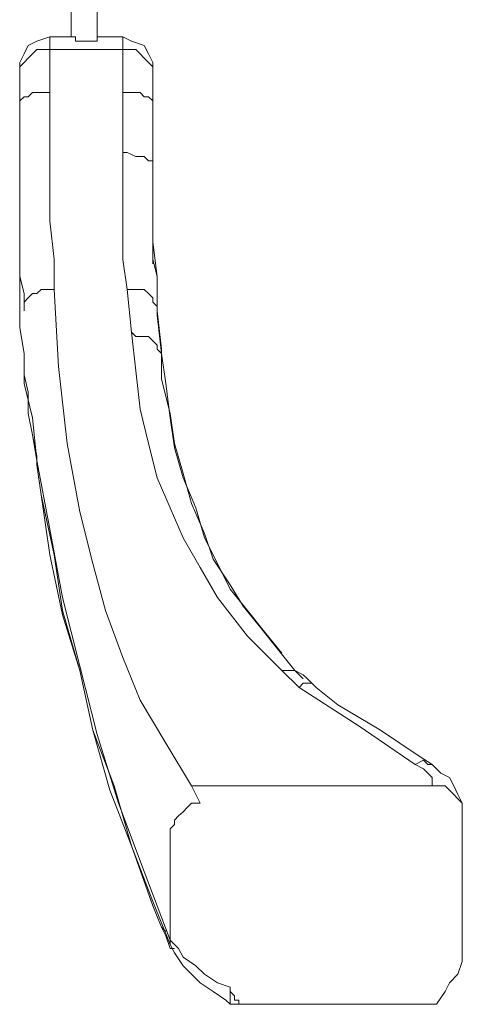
# Model space of a CAD drawing. Header units: millimetres. Extents: x 32 to 169, y -217 to -82.
# Tile 4 of 17: x 62.93 to 67.32, y -121.07 to -111.31. Entities that reach past the tile are written whole.
import ezdxf

# ---------------------------------------------------------------- set-up
doc = ezdxf.new("R2010")
doc.units = ezdxf.units.MM
doc.header["$MEASUREMENT"] = 0
doc.layers.add('Capa 1', color=7, linetype='Continuous', lineweight=0)

msp = doc.modelspace()

# ---------------------------------------------------------------- linework, layer by layer
at = {"layer": 'Capa 1', "color": 18, "lineweight": 18, "true_color": 0x000000}
for points in [[(63.4409, -109.778), (63.4409, -109.778), (63.4409, -111.4766), (63.4409, -111.4766)], [(63.6966, -111.4766), (63.6966, -111.4766), (63.6966, -109.778), (63.6966, -109.778)], [(63.4409, -111.4766), (63.4409, -111.4766), (63.2276, -111.4766), (63.2276, -111.4766)], [(63.953, -111.4766), (63.953, -111.4766), (63.6966, -111.4766), (63.6966, -111.4766)], [(63.953, -111.6037), (63.953, -111.6037), (63.2276, -111.6037), (63.2276, -111.6037)], [(62.9288, -114.1088), (62.9288, -114.1088), (62.9288, -111.9011), (62.9288, -111.9011)], [(64.0377, -114.4061), (64.0377, -114.4061), (63.9953, -113.9817), (63.9953, -113.9817)], [(64.2941, -114.1512), (64.2941, -114.1512), (64.2941, -114.0241), (64.2941, -114.0241)], [(64.2941, -114.1936), (64.2941, -114.1936), (64.2941, -114.0664), (64.2941, -114.0664)], [(64.3365, -114.6187), (64.3365, -114.6187), (64.2941, -114.1936), (64.2941, -114.1936)], [(64.3365, -114.6611), (64.3365, -114.6611), (64.3365, -114.6187), (64.3365, -114.6187)], [(63.0998, -115.6802), (63.0998, -115.6802), (63.0998, -115.7226), (63.0998, -115.7226)], [(65.7011, -117.9304), (65.7011, -117.9304), (65.5309, -117.7609), (65.5309, -117.7609)], [(67.0233, -118.9071), (67.0233, -118.9071), (64.6353, -118.9071), (64.6353, -118.9071)], [(64.6353, -118.9071), (64.6353, -118.9071), (64.72, -119.0766), (64.72, -119.0766)], [(67.3221, -119.1621), (67.3221, -119.1621), (67.3221, -119.2044), (67.3221, -119.2044)], [(67.3221, -120.4354), (67.3221, -120.4354), (67.3221, -119.2044), (67.3221, -119.2044)], [(64.422, -120.4354), (64.422, -120.4354), (64.422, -119.3316), (64.422, -119.3316)], [(65.1043, -121.0725), (65.1043, -121.0725), (66.8524, -121.0725), (66.8524, -121.0725)], [(65.1043, -121.0725), (65.1043, -121.0725), (66.9378, -121.0725), (66.9378, -121.0725)]]:
    msp.add_open_spline(points, degree=3, dxfattribs=at)
for points, knots in [([(63.2276, -111.4766), (63.2276, -111.4766), (63.0998, -111.519), (63.0998, -111.519), (63.0998, -111.519), (63.0143, -111.5613), (63.0143, -111.5613), (63.0143, -111.5613), (62.9719, -111.6461), (62.9719, -111.6461), (62.9719, -111.6461), (62.9288, -111.7308), (62.9288, -111.7308), (62.9288, -111.7308), (62.9288, -111.7732), (62.9288, -111.7732), (62.9288, -111.7732), (62.9288, -111.8156), (62.9288, -111.8156)], [0, 0, 0, 0, 1, 1, 1, 2, 2, 2, 3, 3, 3, 4, 4, 4, 5, 5, 5, 6, 6, 6, 6]), ([(63.2276, -111.4766), (63.2276, -111.4766), (63.2276, -111.519), (63.2276, -111.519), (63.2276, -111.519), (63.2276, -111.5613), (63.2276, -111.5613), (63.2276, -111.5613), (63.2276, -111.6037), (63.2276, -111.6037)], [0, 0, 0, 0, 1, 1, 1, 2, 2, 2, 3, 3, 3, 3]), ([(63.6966, -111.4766), (63.6966, -111.4766), (63.6966, -111.4766), (63.6966, -111.4766), (63.6966, -111.4766), (63.6966, -111.519), (63.6966, -111.519), (63.6966, -111.519), (63.6542, -111.519), (63.6542, -111.519), (63.6542, -111.519), (63.6111, -111.519), (63.6111, -111.519), (63.6111, -111.519), (63.5687, -111.519), (63.5687, -111.519), (63.5687, -111.519), (63.5264, -111.519), (63.5264, -111.519), (63.5264, -111.519), (63.4833, -111.519), (63.4833, -111.519), (63.4833, -111.519), (63.4833, -111.4766), (63.4833, -111.4766), (63.4833, -111.4766), (63.4409, -111.4766), (63.4409, -111.4766)], [0, 0, 0, 0, 1, 1, 1, 2, 2, 2, 3, 3, 3, 4, 4, 4, 5, 5, 5, 6, 6, 6, 7, 7, 7, 8, 8, 8, 9, 9, 9, 9]), ([(64.251, -111.8156), (64.251, -111.8156), (64.251, -111.7732), (64.251, -111.7732), (64.251, -111.7732), (64.251, -111.7308), (64.251, -111.7308), (64.251, -111.7308), (64.2087, -111.6461), (64.2087, -111.6461), (64.2087, -111.6461), (64.1656, -111.5613), (64.1656, -111.5613), (64.1656, -111.5613), (64.0377, -111.519), (64.0377, -111.519), (64.0377, -111.519), (63.953, -111.4766), (63.953, -111.4766)], [0, 0, 0, 0, 1, 1, 1, 2, 2, 2, 3, 3, 3, 4, 4, 4, 5, 5, 5, 6, 6, 6, 6]), ([(63.953, -111.6037), (63.953, -111.6037), (63.953, -111.5613), (63.953, -111.5613), (63.953, -111.5613), (63.953, -111.519), (63.953, -111.519), (63.953, -111.519), (63.953, -111.4766), (63.953, -111.4766)], [0, 0, 0, 0, 1, 1, 1, 2, 2, 2, 3, 3, 3, 3]), ([(63.2276, -111.6037), (63.2276, -111.6037), (63.1421, -111.6037), (63.1421, -111.6037), (63.1421, -111.6037), (63.0998, -111.6037), (63.0998, -111.6037), (63.0998, -111.6037), (63.0574, -111.6461), (63.0574, -111.6461), (63.0574, -111.6461), (63.0143, -111.6885), (63.0143, -111.6885), (63.0143, -111.6885), (62.9719, -111.7308), (62.9719, -111.7308), (62.9719, -111.7308), (62.9288, -111.7732), (62.9288, -111.7732), (62.9288, -111.7732), (62.9288, -111.8156), (62.9288, -111.8156), (62.9288, -111.8156), (62.9288, -111.9011), (62.9288, -111.9011)], [0, 0, 0, 0, 1, 1, 1, 2, 2, 2, 3, 3, 3, 4, 4, 4, 5, 5, 5, 6, 6, 6, 7, 7, 7, 8, 8, 8, 8]), ([(63.2276, -111.6037), (63.2276, -111.6037), (63.1421, -111.6037), (63.1421, -111.6037), (63.1421, -111.6037), (63.0998, -111.6037), (63.0998, -111.6037), (63.0998, -111.6037), (63.0574, -111.6461), (63.0574, -111.6461), (63.0574, -111.6461), (63.0143, -111.6885), (63.0143, -111.6885), (63.0143, -111.6885), (62.9719, -111.7308), (62.9719, -111.7308), (62.9719, -111.7308), (62.9288, -111.7732), (62.9288, -111.7732), (62.9288, -111.7732), (62.9288, -111.8587), (62.9288, -111.8587), (62.9288, -111.8587), (62.9288, -111.9011), (62.9288, -111.9011)], [0, 0, 0, 0, 1, 1, 1, 2, 2, 2, 3, 3, 3, 4, 4, 4, 5, 5, 5, 6, 6, 6, 7, 7, 7, 8, 8, 8, 8]), ([(63.2276, -111.6037), (63.2276, -111.6037), (63.2276, -111.6037), (63.2276, -111.6037), (63.2276, -111.6037), (63.2276, -111.6885), (63.2276, -111.6885), (63.2276, -111.6885), (63.2276, -111.8156), (63.2276, -111.8156), (63.2276, -111.8156), (63.2276, -112.0282), (63.2276, -112.0282)], [0, 0, 0, 0, 1, 1, 1, 2, 2, 2, 3, 3, 3, 4, 4, 4, 4]), ([(64.251, -111.9011), (64.251, -111.9011), (64.251, -111.8156), (64.251, -111.8156), (64.251, -111.8156), (64.251, -111.7732), (64.251, -111.7732), (64.251, -111.7732), (64.2087, -111.7308), (64.2087, -111.7308), (64.2087, -111.7308), (64.1656, -111.6885), (64.1656, -111.6885), (64.1656, -111.6885), (64.1232, -111.6461), (64.1232, -111.6461), (64.1232, -111.6461), (64.0808, -111.6037), (64.0808, -111.6037), (64.0808, -111.6037), (63.9953, -111.6037), (63.9953, -111.6037), (63.9953, -111.6037), (63.953, -111.6037), (63.953, -111.6037)], [0, 0, 0, 0, 1, 1, 1, 2, 2, 2, 3, 3, 3, 4, 4, 4, 5, 5, 5, 6, 6, 6, 7, 7, 7, 8, 8, 8, 8]), ([(63.953, -112.0282), (63.953, -112.0282), (63.953, -111.9434), (63.953, -111.9434), (63.953, -111.9434), (63.953, -111.8587), (63.953, -111.8587), (63.953, -111.8587), (63.953, -111.7732), (63.953, -111.7732), (63.953, -111.7732), (63.953, -111.7308), (63.953, -111.7308), (63.953, -111.7308), (63.953, -111.6885), (63.953, -111.6885), (63.953, -111.6885), (63.953, -111.6461), (63.953, -111.6461), (63.953, -111.6461), (63.953, -111.6037), (63.953, -111.6037)], [0, 0, 0, 0, 1, 1, 1, 2, 2, 2, 3, 3, 3, 4, 4, 4, 5, 5, 5, 6, 6, 6, 7, 7, 7, 7]), ([(62.9288, -111.9011), (62.9288, -111.9011), (62.9288, -111.8587), (62.9288, -111.8587), (62.9288, -111.8587), (62.9288, -111.8156), (62.9288, -111.8156)], [0, 0, 0, 0, 1, 1, 1, 2, 2, 2, 2]), ([(64.251, -111.8156), (64.251, -111.8156), (64.251, -111.8156), (64.251, -111.8156), (64.251, -111.8156), (64.251, -111.8587), (64.251, -111.8587), (64.251, -111.8587), (64.251, -111.9011), (64.251, -111.9011)], [0, 0, 0, 0, 1, 1, 1, 2, 2, 2, 3, 3, 3, 3]), ([(62.9288, -112.1553), (62.9288, -112.1553), (62.9288, -112.0282), (62.9288, -112.0282), (62.9288, -112.0282), (62.9288, -111.9434), (62.9288, -111.9434), (62.9288, -111.9434), (62.9288, -111.9011), (62.9288, -111.9011)], [0, 0, 0, 0, 1, 1, 1, 2, 2, 2, 3, 3, 3, 3]), ([(64.251, -111.9011), (64.251, -111.9011), (64.251, -111.9011), (64.251, -111.9011), (64.251, -111.9011), (64.251, -111.9434), (64.251, -111.9434), (64.251, -111.9434), (64.251, -111.9858), (64.251, -111.9858), (64.251, -111.9858), (64.251, -112.0282), (64.251, -112.0282), (64.251, -112.0282), (64.251, -112.1129), (64.251, -112.1129), (64.251, -112.1129), (64.251, -112.1553), (64.251, -112.1553)], [0, 0, 0, 0, 1, 1, 1, 2, 2, 2, 3, 3, 3, 4, 4, 4, 5, 5, 5, 6, 6, 6, 6]), ([(63.2276, -112.0282), (63.2276, -112.0282), (63.1421, -112.0282), (63.1421, -112.0282), (63.1421, -112.0282), (63.0998, -112.0282), (63.0998, -112.0282), (63.0998, -112.0282), (63.0574, -112.0282), (63.0574, -112.0282), (63.0574, -112.0282), (63.0143, -112.0705), (63.0143, -112.0705), (63.0143, -112.0705), (62.9719, -112.0705), (62.9719, -112.0705), (62.9719, -112.0705), (62.9288, -112.1129), (62.9288, -112.1129), (62.9288, -112.1129), (62.9288, -112.1553), (62.9288, -112.1553)], [0, 0, 0, 0, 1, 1, 1, 2, 2, 2, 3, 3, 3, 4, 4, 4, 5, 5, 5, 6, 6, 6, 7, 7, 7, 7]), ([(63.2276, -112.0282), (63.2276, -112.0282), (63.2276, -112.4526), (63.2276, -112.4526), (63.2276, -112.4526), (63.2276, -112.8778), (63.2276, -112.8778), (63.2276, -112.8778), (63.2276, -113.3023), (63.2276, -113.3023), (63.2276, -113.3023), (63.27, -113.6843), (63.27, -113.6843), (63.27, -113.6843), (63.27, -113.8115), (63.27, -113.8115), (63.27, -113.8115), (63.27, -113.9817), (63.27, -113.9817)], [0, 0, 0, 0, 1, 1, 1, 2, 2, 2, 3, 3, 3, 4, 4, 4, 5, 5, 5, 6, 6, 6, 6]), ([(64.251, -112.1553), (64.251, -112.1553), (64.251, -112.1129), (64.251, -112.1129), (64.251, -112.1129), (64.2087, -112.0705), (64.2087, -112.0705), (64.2087, -112.0705), (64.1656, -112.0705), (64.1656, -112.0705), (64.1656, -112.0705), (64.1232, -112.0282), (64.1232, -112.0282), (64.1232, -112.0282), (64.0808, -112.0282), (64.0808, -112.0282), (64.0808, -112.0282), (63.9953, -112.0282), (63.9953, -112.0282), (63.9953, -112.0282), (63.953, -112.0282), (63.953, -112.0282)], [0, 0, 0, 0, 1, 1, 1, 2, 2, 2, 3, 3, 3, 4, 4, 4, 5, 5, 5, 6, 6, 6, 7, 7, 7, 7]), ([(63.953, -112.6228), (63.953, -112.6228), (63.953, -112.5805), (63.953, -112.5805), (63.953, -112.5805), (63.953, -112.495), (63.953, -112.495), (63.953, -112.495), (63.953, -112.4103), (63.953, -112.4103), (63.953, -112.4103), (63.953, -112.3255), (63.953, -112.3255), (63.953, -112.3255), (63.953, -112.2408), (63.953, -112.2408), (63.953, -112.2408), (63.953, -112.1984), (63.953, -112.1984), (63.953, -112.1984), (63.953, -112.1129), (63.953, -112.1129), (63.953, -112.1129), (63.953, -112.0282), (63.953, -112.0282)], [0, 0, 0, 0, 1, 1, 1, 2, 2, 2, 3, 3, 3, 4, 4, 4, 5, 5, 5, 6, 6, 6, 7, 7, 7, 8, 8, 8, 8]), ([(62.9719, -114.1936), (62.9719, -114.1936), (62.9719, -114.0241), (62.9719, -114.0241), (62.9719, -114.0241), (62.9288, -113.8538), (62.9288, -113.8538), (62.9288, -113.8538), (62.9288, -113.4718), (62.9288, -113.4718), (62.9288, -113.4718), (62.9288, -113.0473), (62.9288, -113.0473), (62.9288, -113.0473), (62.9288, -112.6228), (62.9288, -112.6228), (62.9288, -112.6228), (62.9288, -112.1553), (62.9288, -112.1553)], [0, 0, 0, 0, 1, 1, 1, 2, 2, 2, 3, 3, 3, 4, 4, 4, 5, 5, 5, 6, 6, 6, 6]), ([(64.251, -112.1553), (64.251, -112.1553), (64.251, -112.2408), (64.251, -112.2408), (64.251, -112.2408), (64.251, -112.3255), (64.251, -112.3255), (64.251, -112.3255), (64.251, -112.4103), (64.251, -112.4103), (64.251, -112.4103), (64.251, -112.4526), (64.251, -112.4526), (64.251, -112.4526), (64.251, -112.5381), (64.251, -112.5381), (64.251, -112.5381), (64.251, -112.6228), (64.251, -112.6228), (64.251, -112.6228), (64.251, -112.7076), (64.251, -112.7076), (64.251, -112.7076), (64.251, -112.7923), (64.251, -112.7923)], [0, 0, 0, 0, 1, 1, 1, 2, 2, 2, 3, 3, 3, 4, 4, 4, 5, 5, 5, 6, 6, 6, 7, 7, 7, 8, 8, 8, 8]), ([(64.251, -112.7923), (64.251, -112.7923), (64.251, -112.75), (64.251, -112.75), (64.251, -112.75), (64.251, -112.7076), (64.251, -112.7076), (64.251, -112.7076), (64.2087, -112.7076), (64.2087, -112.7076), (64.2087, -112.7076), (64.1656, -112.6652), (64.1656, -112.6652), (64.1656, -112.6652), (64.1232, -112.6652), (64.1232, -112.6652), (64.1232, -112.6652), (64.0808, -112.6652), (64.0808, -112.6652), (64.0808, -112.6652), (63.9953, -112.6228), (63.9953, -112.6228), (63.9953, -112.6228), (63.953, -112.6228), (63.953, -112.6228)], [0, 0, 0, 0, 1, 1, 1, 2, 2, 2, 3, 3, 3, 4, 4, 4, 5, 5, 5, 6, 6, 6, 7, 7, 7, 8, 8, 8, 8]), ([(63.9953, -113.9817), (63.9953, -113.9817), (63.953, -113.6843), (63.953, -113.6843), (63.953, -113.6843), (63.953, -113.3446), (63.953, -113.3446), (63.953, -113.3446), (63.953, -113.0049), (63.953, -113.0049), (63.953, -113.0049), (63.953, -112.6228), (63.953, -112.6228)], [0, 0, 0, 0, 1, 1, 1, 2, 2, 2, 3, 3, 3, 4, 4, 4, 4]), ([(64.2941, -114.0664), (64.2941, -114.0664), (64.2941, -113.8538), (64.2941, -113.8538), (64.2941, -113.8538), (64.251, -113.5141), (64.251, -113.5141), (64.251, -113.5141), (64.251, -113.132), (64.251, -113.132), (64.251, -113.132), (64.251, -112.7076), (64.251, -112.7076)], [0, 0, 0, 0, 1, 1, 1, 2, 2, 2, 3, 3, 3, 4, 4, 4, 4]), ([(64.251, -112.7923), (64.251, -112.7923), (64.251, -113.1744), (64.251, -113.1744), (64.251, -113.1744), (64.251, -113.5141), (64.251, -113.5141), (64.251, -113.5141), (64.251, -113.7267), (64.251, -113.7267)], [0, 0, 0, 0, 1, 1, 1, 2, 2, 2, 3, 3, 3, 3]), ([(64.2941, -114.1512), (64.2941, -114.1512), (64.2941, -114.0664), (64.2941, -114.0664), (64.2941, -114.0664), (64.2941, -113.8538), (64.2941, -113.8538), (64.2941, -113.8538), (64.251, -113.6843), (64.251, -113.6843)], [0, 0, 0, 0, 1, 1, 1, 2, 2, 2, 3, 3, 3, 3]), ([(63.27, -113.9817), (63.27, -113.9817), (63.2276, -113.9817), (63.2276, -113.9817), (63.2276, -113.9817), (63.1421, -113.9817), (63.1421, -113.9817), (63.1421, -113.9817), (63.0998, -114.0241), (63.0998, -114.0241), (63.0998, -114.0241), (63.0574, -114.0241), (63.0574, -114.0241), (63.0574, -114.0241), (63.0143, -114.0664), (63.0143, -114.0664), (63.0143, -114.0664), (62.9719, -114.1088), (62.9719, -114.1088), (62.9719, -114.1088), (62.9719, -114.1512), (62.9719, -114.1512), (62.9719, -114.1512), (62.9719, -114.1936), (62.9719, -114.1936)], [0, 0, 0, 0, 1, 1, 1, 2, 2, 2, 3, 3, 3, 4, 4, 4, 5, 5, 5, 6, 6, 6, 7, 7, 7, 8, 8, 8, 8]), ([(63.27, -113.9817), (63.27, -113.9817), (63.3131, -114.7458), (63.3131, -114.7458), (63.3131, -114.7458), (63.3985, -115.51), (63.3985, -115.51), (63.3985, -115.51), (63.5264, -116.1894), (63.5264, -116.1894), (63.5264, -116.1894), (63.6542, -116.6994), (63.6542, -116.6994), (63.6542, -116.6994), (63.782, -117.1662), (63.782, -117.1662), (63.782, -117.1662), (63.953, -117.633), (63.953, -117.633), (63.953, -117.633), (64.1232, -118.0575), (64.1232, -118.0575), (64.1232, -118.0575), (64.3789, -118.4826), (64.3789, -118.4826), (64.3789, -118.4826), (64.6353, -118.9071), (64.6353, -118.9071)], [0, 0, 0, 0, 1, 1, 1, 2, 2, 2, 3, 3, 3, 4, 4, 4, 5, 5, 5, 6, 6, 6, 7, 7, 7, 8, 8, 8, 9, 9, 9, 9]), ([(64.2941, -114.1512), (64.2941, -114.1512), (64.2941, -114.1512), (64.2941, -114.1512), (64.2941, -114.1512), (64.251, -114.1088), (64.251, -114.1088), (64.251, -114.1088), (64.251, -114.0664), (64.251, -114.0664), (64.251, -114.0664), (64.2087, -114.0241), (64.2087, -114.0241), (64.2087, -114.0241), (64.1656, -113.9817), (64.1656, -113.9817), (64.1656, -113.9817), (64.1232, -113.9817), (64.1232, -113.9817), (64.1232, -113.9817), (64.0377, -113.9817), (64.0377, -113.9817), (64.0377, -113.9817), (63.9953, -113.9817), (63.9953, -113.9817)], [0, 0, 0, 0, 1, 1, 1, 2, 2, 2, 3, 3, 3, 4, 4, 4, 5, 5, 5, 6, 6, 6, 7, 7, 7, 8, 8, 8, 8]), ([(62.9288, -114.1088), (62.9288, -114.1088), (62.9288, -114.2359), (62.9288, -114.2359), (62.9288, -114.2359), (62.9288, -114.3638), (62.9288, -114.3638), (62.9288, -114.3638), (62.9719, -114.6187), (62.9719, -114.6187), (62.9719, -114.6187), (62.9719, -114.8306), (62.9719, -114.8306)], [0, 0, 0, 0, 1, 1, 1, 2, 2, 2, 3, 3, 3, 4, 4, 4, 4]), ([(64.3365, -114.6187), (64.3365, -114.6187), (64.2941, -114.2359), (64.2941, -114.2359), (64.2941, -114.2359), (64.2941, -114.1512), (64.2941, -114.1512)], [0, 0, 0, 0, 1, 1, 1, 2, 2, 2, 2]), ([(64.3365, -114.6187), (64.3365, -114.6187), (64.3365, -114.5756), (64.3365, -114.5756), (64.3365, -114.5756), (64.2941, -114.1936), (64.2941, -114.1936), (64.2941, -114.1936), (64.2941, -114.1512), (64.2941, -114.1512)], [0, 0, 0, 0, 1, 1, 1, 2, 2, 2, 3, 3, 3, 3]), ([(64.3365, -114.6187), (64.3365, -114.6187), (64.3365, -114.6187), (64.3365, -114.6187), (64.3365, -114.6187), (64.2941, -114.5756), (64.2941, -114.5756), (64.2941, -114.5756), (64.2941, -114.5333), (64.2941, -114.5333), (64.2941, -114.5333), (64.251, -114.4909), (64.251, -114.4909), (64.251, -114.4909), (64.2087, -114.4485), (64.2087, -114.4485), (64.2087, -114.4485), (64.1656, -114.4485), (64.1656, -114.4485), (64.1656, -114.4485), (64.0808, -114.4485), (64.0808, -114.4485), (64.0808, -114.4485), (64.0377, -114.4061), (64.0377, -114.4061)], [0, 0, 0, 0, 1, 1, 1, 2, 2, 2, 3, 3, 3, 4, 4, 4, 5, 5, 5, 6, 6, 6, 7, 7, 7, 8, 8, 8, 8]), ([(65.5309, -117.7609), (65.5309, -117.7609), (65.1897, -117.4211), (65.1897, -117.4211), (65.1897, -117.4211), (64.8909, -117.0383), (64.8909, -117.0383), (64.8909, -117.0383), (64.72, -116.7417), (64.72, -116.7417), (64.72, -116.7417), (64.5498, -116.4444), (64.5498, -116.4444), (64.5498, -116.4444), (64.422, -116.147), (64.422, -116.147), (64.422, -116.147), (64.2941, -115.8497), (64.2941, -115.8497), (64.2941, -115.8497), (64.2087, -115.51), (64.2087, -115.51), (64.2087, -115.51), (64.1232, -115.1703), (64.1232, -115.1703), (64.1232, -115.1703), (64.0808, -114.7882), (64.0808, -114.7882), (64.0808, -114.7882), (64.0377, -114.4061), (64.0377, -114.4061)], [0, 0, 0, 0, 1, 1, 1, 2, 2, 2, 3, 3, 3, 4, 4, 4, 5, 5, 5, 6, 6, 6, 7, 7, 7, 8, 8, 8, 9, 9, 9, 10, 10, 10, 10]), ([(65.5309, -117.5906), (65.5309, -117.5906), (65.3599, -117.378), (65.3599, -117.378), (65.3599, -117.378), (65.1897, -117.1662), (65.1897, -117.1662), (65.1897, -117.1662), (65.0188, -116.9536), (65.0188, -116.9536), (65.0188, -116.9536), (64.8909, -116.6994), (64.8909, -116.6994), (64.8909, -116.6994), (64.7631, -116.4444), (64.7631, -116.4444), (64.7631, -116.4444), (64.6776, -116.147), (64.6776, -116.147), (64.6776, -116.147), (64.5498, -115.8497), (64.5498, -115.8497), (64.5498, -115.8497), (64.4643, -115.5524), (64.4643, -115.5524), (64.4643, -115.5524), (64.422, -115.2551), (64.422, -115.2551), (64.422, -115.2551), (64.3789, -114.9153), (64.3789, -114.9153), (64.3789, -114.9153), (64.3365, -114.6187), (64.3365, -114.6187)], [0, 0, 0, 0, 1, 1, 1, 2, 2, 2, 3, 3, 3, 4, 4, 4, 5, 5, 5, 6, 6, 6, 7, 7, 7, 8, 8, 8, 9, 9, 9, 10, 10, 10, 11, 11, 11, 11]), ([(65.7435, -117.8032), (65.7435, -117.8032), (65.6587, -117.7609), (65.6587, -117.7609), (65.6587, -117.7609), (65.4878, -117.5483), (65.4878, -117.5483), (65.4878, -117.5483), (65.3176, -117.3357), (65.3176, -117.3357), (65.3176, -117.3357), (65.1466, -117.1238), (65.1466, -117.1238), (65.1466, -117.1238), (65.0188, -116.9112), (65.0188, -116.9112), (65.0188, -116.9112), (64.8486, -116.6563), (64.8486, -116.6563), (64.8486, -116.6563), (64.7631, -116.402), (64.7631, -116.402), (64.7631, -116.402), (64.6353, -116.1047), (64.6353, -116.1047), (64.6353, -116.1047), (64.5498, -115.8073), (64.5498, -115.8073), (64.5498, -115.8073), (64.4643, -115.51), (64.4643, -115.51), (64.4643, -115.51), (64.422, -115.2127), (64.422, -115.2127), (64.422, -115.2127), (64.3365, -114.873), (64.3365, -114.873), (64.3365, -114.873), (64.3365, -114.6187), (64.3365, -114.6187)], [0, 0, 0, 0, 1, 1, 1, 2, 2, 2, 3, 3, 3, 4, 4, 4, 5, 5, 5, 6, 6, 6, 7, 7, 7, 8, 8, 8, 9, 9, 9, 10, 10, 10, 11, 11, 11, 12, 12, 12, 13, 13, 13, 13]), ([(62.9719, -114.8306), (62.9719, -114.8306), (62.9719, -114.9153), (62.9719, -114.9153), (62.9719, -114.9153), (63.0574, -115.2551), (63.0574, -115.2551), (63.0574, -115.2551), (63.0998, -115.6802), (63.0998, -115.6802)], [0, 0, 0, 0, 1, 1, 1, 2, 2, 2, 3, 3, 3, 3]), ([(62.9719, -114.8306), (62.9719, -114.8306), (63.0143, -115.0008), (63.0143, -115.0008), (63.0143, -115.0008), (63.0143, -115.2127), (63.0143, -115.2127), (63.0143, -115.2127), (63.0574, -115.4253), (63.0574, -115.4253), (63.0574, -115.4253), (63.0998, -115.6802), (63.0998, -115.6802), (63.0998, -115.6802), (63.0998, -115.7226), (63.0998, -115.7226)], [0, 0, 0, 0, 1, 1, 1, 2, 2, 2, 3, 3, 3, 4, 4, 4, 5, 5, 5, 5]), ([(63.0143, -115.0008), (63.0143, -115.0008), (63.0143, -115.2127), (63.0143, -115.2127), (63.0143, -115.2127), (63.0574, -115.4253), (63.0574, -115.4253), (63.0574, -115.4253), (63.0998, -115.6371), (63.0998, -115.6371), (63.0998, -115.6371), (63.0998, -115.7226), (63.0998, -115.7226)], [0, 0, 0, 0, 1, 1, 1, 2, 2, 2, 3, 3, 3, 4, 4, 4, 4]), ([(63.0998, -115.6802), (63.0998, -115.6802), (63.2276, -116.3596), (63.2276, -116.3596), (63.2276, -116.3596), (63.3554, -117.0383), (63.3554, -117.0383), (63.3554, -117.0383), (63.5264, -117.7178), (63.5264, -117.7178), (63.5264, -117.7178), (63.6966, -118.3972), (63.6966, -118.3972), (63.6966, -118.3972), (63.9099, -119.0766), (63.9099, -119.0766), (63.9099, -119.0766), (64.1656, -119.756), (64.1656, -119.756), (64.1656, -119.756), (64.422, -120.4354), (64.422, -120.4354)], [0, 0, 0, 0, 1, 1, 1, 2, 2, 2, 3, 3, 3, 4, 4, 4, 5, 5, 5, 6, 6, 6, 7, 7, 7, 7]), ([(63.0998, -115.7226), (63.0998, -115.7226), (63.1421, -116.0199), (63.1421, -116.0199), (63.1421, -116.0199), (63.2276, -116.6139), (63.2276, -116.6139), (63.2276, -116.6139), (63.3554, -117.2086), (63.3554, -117.2086), (63.3554, -117.2086), (63.5264, -117.7609), (63.5264, -117.7609), (63.5264, -117.7609), (63.6542, -118.3548), (63.6542, -118.3548), (63.6542, -118.3548), (63.8244, -118.9495), (63.8244, -118.9495), (63.8244, -118.9495), (64.0377, -119.5018), (64.0377, -119.5018), (64.0377, -119.5018), (64.251, -120.0957), (64.251, -120.0957), (64.251, -120.0957), (64.3365, -120.3083), (64.3365, -120.3083)], [0, 0, 0, 0, 1, 1, 1, 2, 2, 2, 3, 3, 3, 4, 4, 4, 5, 5, 5, 6, 6, 6, 7, 7, 7, 8, 8, 8, 9, 9, 9, 9]), ([(63.0998, -115.7226), (63.0998, -115.7226), (63.1421, -116.0199), (63.1421, -116.0199), (63.1421, -116.0199), (63.27, -116.6139), (63.27, -116.6139), (63.27, -116.6139), (63.3554, -117.1662), (63.3554, -117.1662), (63.3554, -117.1662), (63.5264, -117.7609), (63.5264, -117.7609), (63.5264, -117.7609), (63.6542, -118.3548), (63.6542, -118.3548), (63.6542, -118.3548), (63.8675, -118.9071), (63.8675, -118.9071), (63.8675, -118.9071), (64.0377, -119.5018), (64.0377, -119.5018), (64.0377, -119.5018), (64.251, -120.0534), (64.251, -120.0534), (64.251, -120.0534), (64.422, -120.4778), (64.422, -120.4778)], [0, 0, 0, 0, 1, 1, 1, 2, 2, 2, 3, 3, 3, 4, 4, 4, 5, 5, 5, 6, 6, 6, 7, 7, 7, 8, 8, 8, 9, 9, 9, 9]), ([(65.7435, -117.8456), (65.7435, -117.8456), (65.7011, -117.8032), (65.7011, -117.8032), (65.7011, -117.8032), (65.6587, -117.7609), (65.6587, -117.7609), (65.6587, -117.7609), (65.5732, -117.7609), (65.5732, -117.7609), (65.5732, -117.7609), (65.5309, -117.7609), (65.5309, -117.7609)], [0, 0, 0, 0, 1, 1, 1, 2, 2, 2, 3, 3, 3, 4, 4, 4, 4]), ([(65.872, -117.9304), (65.872, -117.9304), (65.872, -117.9304), (65.872, -117.9304), (65.872, -117.9304), (65.7865, -117.8456), (65.7865, -117.8456), (65.7865, -117.8456), (65.7435, -117.8032), (65.7435, -117.8032)], [0, 0, 0, 0, 1, 1, 1, 2, 2, 2, 3, 3, 3, 3]), ([(65.7011, -117.9304), (65.7011, -117.9304), (65.7435, -117.888), (65.7435, -117.888), (65.7435, -117.888), (65.8289, -117.888), (65.8289, -117.888), (65.8289, -117.888), (65.872, -117.9304), (65.872, -117.9304)], [0, 0, 0, 0, 1, 1, 1, 2, 2, 2, 3, 3, 3, 3]), ([(66.8524, -118.6945), (66.8524, -118.6945), (66.2979, -118.3124), (66.2979, -118.3124), (66.2979, -118.3124), (65.7011, -117.9304), (65.7011, -117.9304)], [0, 0, 0, 0, 1, 1, 1, 2, 2, 2, 2]), ([(67.0233, -118.6945), (67.0233, -118.6945), (66.8954, -118.6098), (66.8954, -118.6098), (66.8954, -118.6098), (66.5112, -118.3548), (66.5112, -118.3548), (66.5112, -118.3548), (66.0853, -118.1006), (66.0853, -118.1006), (66.0853, -118.1006), (65.872, -117.9304), (65.872, -117.9304)], [0, 0, 0, 0, 1, 1, 1, 2, 2, 2, 3, 3, 3, 4, 4, 4, 4]), ([(66.8524, -118.6945), (66.8524, -118.6945), (66.9378, -118.6521), (66.9378, -118.6521), (66.9378, -118.6521), (66.9809, -118.6945), (66.9809, -118.6945), (66.9809, -118.6945), (67.0233, -118.6945), (67.0233, -118.6945)], [0, 0, 0, 0, 1, 1, 1, 2, 2, 2, 3, 3, 3, 3]), ([(67.0233, -118.9071), (67.0233, -118.9071), (67.0233, -118.8224), (67.0233, -118.8224), (67.0233, -118.8224), (66.9378, -118.7369), (66.9378, -118.7369), (66.9378, -118.7369), (66.8524, -118.6945), (66.8524, -118.6945)], [0, 0, 0, 0, 1, 1, 1, 2, 2, 2, 3, 3, 3, 3]), ([(67.3221, -119.1621), (67.3221, -119.1621), (67.3221, -119.0766), (67.3221, -119.0766), (67.3221, -119.0766), (67.279, -118.9919), (67.279, -118.9919), (67.279, -118.9919), (67.2366, -118.9071), (67.2366, -118.9071), (67.2366, -118.9071), (67.1935, -118.8224), (67.1935, -118.8224), (67.1935, -118.8224), (67.1088, -118.7793), (67.1088, -118.7793), (67.1088, -118.7793), (67.0233, -118.6945), (67.0233, -118.6945)], [0, 0, 0, 0, 1, 1, 1, 2, 2, 2, 3, 3, 3, 4, 4, 4, 5, 5, 5, 6, 6, 6, 6]), ([(67.0233, -118.9071), (67.0233, -118.9071), (67.1088, -118.9071), (67.1088, -118.9071), (67.1088, -118.9071), (67.1511, -118.9071), (67.1511, -118.9071), (67.1511, -118.9071), (67.1935, -118.9495), (67.1935, -118.9495), (67.1935, -118.9495), (67.2366, -118.9919), (67.2366, -118.9919), (67.2366, -118.9919), (67.279, -119.0342), (67.279, -119.0342), (67.279, -119.0342), (67.3221, -119.0766), (67.3221, -119.0766), (67.3221, -119.0766), (67.3221, -119.119), (67.3221, -119.119), (67.3221, -119.119), (67.3221, -119.1621), (67.3221, -119.1621)], [0, 0, 0, 0, 1, 1, 1, 2, 2, 2, 3, 3, 3, 4, 4, 4, 5, 5, 5, 6, 6, 6, 7, 7, 7, 8, 8, 8, 8]), ([(64.72, -119.0766), (64.72, -119.0766), (64.6776, -119.0766), (64.6776, -119.0766), (64.6776, -119.0766), (64.6353, -119.0766), (64.6353, -119.0766), (64.6353, -119.0766), (64.5922, -119.119), (64.5922, -119.119), (64.5922, -119.119), (64.5498, -119.1621), (64.5498, -119.1621), (64.5498, -119.1621), (64.5067, -119.2044), (64.5067, -119.2044), (64.5067, -119.2044), (64.4643, -119.2468), (64.4643, -119.2468), (64.4643, -119.2468), (64.4643, -119.2892), (64.4643, -119.2892), (64.4643, -119.2892), (64.422, -119.3316), (64.422, -119.3316)], [0, 0, 0, 0, 1, 1, 1, 2, 2, 2, 3, 3, 3, 4, 4, 4, 5, 5, 5, 6, 6, 6, 7, 7, 7, 8, 8, 8, 8]), ([(64.3365, -120.3083), (64.3365, -120.3083), (64.3365, -120.3083), (64.3365, -120.3083), (64.3365, -120.3083), (64.3789, -120.3507), (64.3789, -120.3507)], [0, 0, 0, 0, 1, 1, 1, 2, 2, 2, 2]), ([(64.3365, -120.3083), (64.3365, -120.3083), (64.3789, -120.3931), (64.3789, -120.3931), (64.3789, -120.3931), (64.422, -120.5202), (64.422, -120.5202), (64.422, -120.5202), (64.4643, -120.5202), (64.4643, -120.5202)], [0, 0, 0, 0, 1, 1, 1, 2, 2, 2, 3, 3, 3, 3]), ([(64.422, -120.4354), (64.422, -120.4354), (64.422, -120.4354), (64.422, -120.4354), (64.422, -120.4354), (64.422, -120.4778), (64.422, -120.4778)], [0, 0, 0, 0, 1, 1, 1, 2, 2, 2, 2]), ([(64.422, -120.4354), (64.422, -120.4354), (64.5067, -120.5202), (64.5067, -120.5202), (64.5067, -120.5202), (64.5498, -120.6056), (64.5498, -120.6056), (64.5498, -120.6056), (64.6776, -120.6904), (64.6776, -120.6904), (64.6776, -120.6904), (64.7631, -120.7751), (64.7631, -120.7751), (64.7631, -120.7751), (64.8909, -120.8599), (64.8909, -120.8599), (64.8909, -120.8599), (65.0188, -120.903), (65.0188, -120.903)], [0, 0, 0, 0, 1, 1, 1, 2, 2, 2, 3, 3, 3, 4, 4, 4, 5, 5, 5, 6, 6, 6, 6]), ([(64.422, -120.4778), (64.422, -120.4778), (64.4643, -120.5633), (64.4643, -120.5633), (64.4643, -120.5633), (64.5498, -120.6904), (64.5498, -120.6904), (64.5498, -120.6904), (64.6353, -120.7751), (64.6353, -120.7751), (64.6353, -120.7751), (64.72, -120.8599), (64.72, -120.8599), (64.72, -120.8599), (64.8486, -120.9454), (64.8486, -120.9454), (64.8486, -120.9454), (64.9764, -121.0301), (64.9764, -121.0301), (64.9764, -121.0301), (65.0188, -121.0725), (65.0188, -121.0725)], [0, 0, 0, 0, 1, 1, 1, 2, 2, 2, 3, 3, 3, 4, 4, 4, 5, 5, 5, 6, 6, 6, 7, 7, 7, 7]), ([(67.0657, -121.0725), (67.0657, -121.0725), (67.1511, -120.9454), (67.1511, -120.9454), (67.1511, -120.9454), (67.1935, -120.8599), (67.1935, -120.8599), (67.1935, -120.8599), (67.279, -120.7751), (67.279, -120.7751), (67.279, -120.7751), (67.3221, -120.648), (67.3221, -120.648), (67.3221, -120.648), (67.3221, -120.5202), (67.3221, -120.5202), (67.3221, -120.5202), (67.3221, -120.4354), (67.3221, -120.4354)], [0, 0, 0, 0, 1, 1, 1, 2, 2, 2, 3, 3, 3, 4, 4, 4, 5, 5, 5, 6, 6, 6, 6]), ([(65.0188, -121.0725), (65.0188, -121.0725), (65.0188, -121.0725), (65.0188, -121.0725), (65.0188, -121.0725), (65.0188, -121.0301), (65.0188, -121.0301), (65.0188, -121.0301), (65.0188, -120.9877), (65.0188, -120.9877), (65.0188, -120.9877), (65.0188, -120.9454), (65.0188, -120.9454), (65.0188, -120.9454), (65.0188, -120.903), (65.0188, -120.903)], [0, 0, 0, 0, 1, 1, 1, 2, 2, 2, 3, 3, 3, 4, 4, 4, 5, 5, 5, 5]), ([(65.0188, -120.903), (65.0188, -120.903), (65.0188, -120.9454), (65.0188, -120.9454), (65.0188, -120.9454), (65.0612, -120.9877), (65.0612, -120.9877), (65.0612, -120.9877), (65.0612, -121.0301), (65.0612, -121.0301), (65.0612, -121.0301), (65.1043, -121.0301), (65.1043, -121.0301), (65.1043, -121.0301), (65.1043, -121.0725), (65.1043, -121.0725)], [0, 0, 0, 0, 1, 1, 1, 2, 2, 2, 3, 3, 3, 4, 4, 4, 5, 5, 5, 5]), ([(65.0188, -121.0725), (65.0188, -121.0725), (65.0612, -121.0725), (65.0612, -121.0725), (65.0612, -121.0725), (65.1043, -121.0725), (65.1043, -121.0725)], [0, 0, 0, 0, 1, 1, 1, 2, 2, 2, 2]), ([(66.8524, -121.0725), (66.8524, -121.0725), (66.9378, -121.0725), (66.9378, -121.0725), (66.9378, -121.0725), (67.0233, -121.0725), (67.0233, -121.0725), (67.0233, -121.0725), (67.0657, -121.0725), (67.0657, -121.0725)], [0, 0, 0, 0, 1, 1, 1, 2, 2, 2, 3, 3, 3, 3])]:
    msp.add_open_spline(points, degree=3, knots=knots, dxfattribs=at)

doc.saveas('drawing.dxf')
